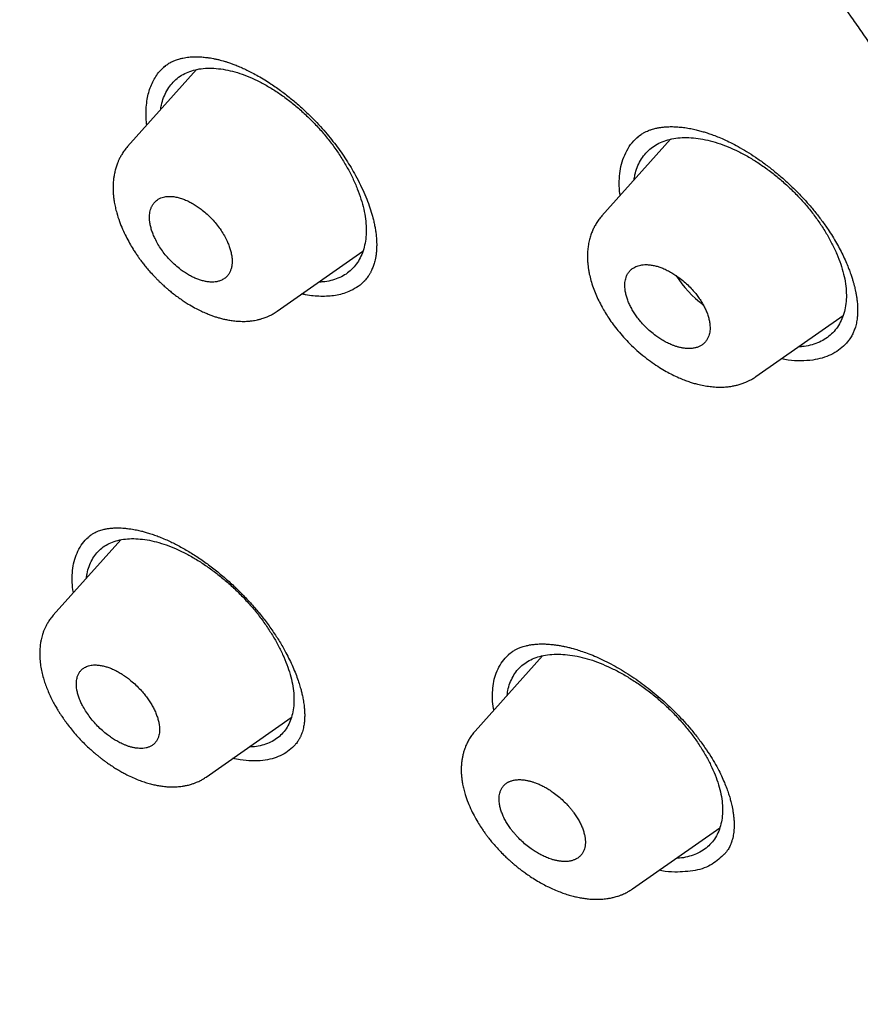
# Model space of a CAD drawing. Header units: millimetres. Extents: x 8 to 601, y 12 to 948.
# Tile 32 of 125: x 512 to 526, y 365 to 382. Entities that reach past the tile are written whole.
import ezdxf

# ---------------------------------------------------------------- set-up
doc = ezdxf.new("R2010")
doc.units = ezdxf.units.MM

msp = doc.modelspace()

# ---------------------------------------------------------------- linework, layer by layer
at = {"color": 7, "linetype": 'Continuous', "lineweight": 30}
for p, q in [((514.795, 380.872), (513.596, 379.534)), ((514.219, 380.907), (514.234, 380.922)), ((514.254, 380.938), (514.22, 380.906)), ((523.037, 379.661), (521.844, 378.329)), ((516.198, 376.671), (517.687, 377.713)), ((524.522, 375.535), (526.037, 376.595)), ((513.479, 372.699), (512.305, 371.389)), ((520.812, 370.683), (519.638, 369.373)), ((514.961, 368.574), (516.443, 369.611)), ((522.375, 366.63), (523.893, 367.693))]:
    msp.add_line(p, q, dxfattribs=at)
msp.add_arc((524.888, 378.442), 2.1, 213.1411, 232.382, dxfattribs=at)
for points, knots in [([(546.31, 319.917), (546.414, 320.603), (546.621, 321.969), (546.63, 324.249), (546.489, 326.623), (546.21, 329.082), (545.791, 331.861), (545.206, 334.973), (544.448, 338.418), (543.505, 342.325), (542.383, 346.691), (541.162, 351.491), (539.875, 356.343), (538.436, 361.307), (537.042, 365.565), (535.764, 369.067), (534.688, 371.764), (533.463, 374.538), (532.048, 377.395), (530.493, 380.167), (528.807, 382.82), (527.026, 385.31), (525.063, 387.733), (522.988, 390.04), (520.858, 392.223), (518.345, 394.629), (515.447, 397.208), (512.175, 399.906), (508.912, 402.43), (505.667, 404.796), (502.447, 406.995), (499.265, 409.024), (496.13, 410.904), (493.032, 412.693), (489.945, 414.469), (486.867, 416.174), (483.815, 417.75), (480.813, 419.147), (477.885, 420.345), (475.044, 421.346), (472.303, 422.114), (469.989, 422.546), (468.089, 422.689), (466.567, 422.614), (465.194, 422.297), (464.031, 421.679), (463.132, 420.734), (462.45, 419.448), (461.999, 417.891), (461.884, 416.638), (461.829, 416.041)], [0, 0, 0, 0, 0.019898, 0.0396, 0.059164, 0.078622, 0.098012, 0.12334, 0.148581, 0.17373, 0.20787, 0.241963, 0.276211, 0.310624, 0.345209, 0.362608, 0.380134, 0.39781, 0.415671, 0.433755, 0.448995, 0.464411, 0.479836, 0.49507, 0.51012, 0.525029, 0.547188, 0.569187, 0.591087, 0.612948, 0.634795, 0.656565, 0.678193, 0.699626, 0.721058, 0.742686, 0.764457, 0.7863, 0.808166, 0.830063, 0.852062, 0.874222, 0.88913, 0.904182, 0.919413, 0.934843, 0.95025, 0.965501, 0.983579, 1, 1, 1, 1]), ([(544.101, 319.878), (544.186, 320.426), (544.357, 321.522), (544.405, 323.329), (544.343, 325.217), (544.175, 327.181), (543.925, 329.2), (543.545, 331.658), (542.994, 334.581), (542.241, 337.983), (541.364, 341.596), (540.38, 345.404), (539.346, 349.383), (538.284, 353.383), (537.143, 357.436), (535.878, 361.565), (534.681, 365.084), (533.614, 367.955), (532.744, 370.143), (531.787, 372.367), (530.725, 374.631), (529.537, 376.933), (528.317, 379.071), (527.089, 381.024), (525.891, 382.779), (524.595, 384.513), (523.059, 386.396), (521.273, 388.395), (519.254, 390.481), (517.052, 392.606), (514.679, 394.755), (512.145, 396.911), (509.6, 398.956), (507.056, 400.902), (504.307, 402.905), (501.364, 404.924), (498.239, 406.927), (495.143, 408.789), (492.07, 410.567), (489.007, 412.327), (485.964, 414.006), (482.962, 415.547), (480.214, 416.816), (477.723, 417.839), (475.479, 418.657), (473.301, 419.335), (471.201, 419.853), (469.312, 420.167), (467.644, 420.277), (466.197, 420.191), (465.011, 419.908), (464.08, 419.45), (463.376, 418.869), (462.806, 418.135), (462.314, 417.174), (461.937, 415.959), (461.7, 414.479), (461.609, 412.881), (461.637, 411.193), (461.761, 409.436), (462.028, 407.026), (462.513, 403.918), (463.277, 400.079), (464.173, 396.167), (465.154, 392.214), (466.166, 388.247), (467.144, 384.488), (468.132, 380.902), (469.144, 377.483), (470.265, 374.006), (471.363, 370.901), (472.399, 368.189), (473.336, 365.891), (474.36, 363.556), (475.474, 361.184), (476.317, 359.572), (476.739, 358.765)], [0, 0, 0, 0, 0.011709, 0.0234, 0.035079, 0.046745, 0.058401, 0.070053, 0.08835, 0.106637, 0.124908, 0.145647, 0.166375, 0.187119, 0.207887, 0.228673, 0.249479, 0.259892, 0.270315, 0.28075, 0.291198, 0.301658, 0.31213, 0.319994, 0.327864, 0.335737, 0.343609, 0.354092, 0.364563, 0.37502, 0.38755, 0.400066, 0.41258, 0.425091, 0.437599, 0.45323, 0.468841, 0.484431, 0.499999, 0.515569, 0.531166, 0.546782, 0.562408, 0.574915, 0.587424, 0.599934, 0.612454, 0.624987, 0.635443, 0.645912, 0.656393, 0.664263, 0.672136, 0.680006, 0.687871, 0.698343, 0.708803, 0.71925, 0.729685, 0.740108, 0.750521, 0.771326, 0.792113, 0.81288, 0.833624, 0.854353, 0.875091, 0.892532, 0.909986, 0.927451, 0.944927, 0.955919, 0.966921, 0.977933, 0.988958, 1, 1, 1, 1]), ([(492.139, 410.008), (492.234, 409.953), (492.422, 409.845), (492.696, 409.687), (492.957, 409.536), (493.206, 409.392), (493.44, 409.256), (493.66, 409.128), (493.867, 409.008), (494.06, 408.895), (494.243, 408.789), (494.413, 408.689), (494.572, 408.596), (494.718, 408.51), (494.853, 408.431), (494.981, 408.356), (495.107, 408.282), (495.37, 408.127), (495.773, 407.888), (496.32, 407.562), (497.019, 407.141), (497.867, 406.625), (498.864, 406.006), (499.696, 405.478), (500.363, 405.047), (500.865, 404.719), (501.373, 404.384), (501.889, 404.04), (502.417, 403.683), (502.834, 403.399), (503.136, 403.191), (503.319, 403.064), (503.504, 402.936), (503.691, 402.806), (503.88, 402.674), (504.068, 402.543), (504.251, 402.413), (504.429, 402.288), (504.598, 402.168), (504.758, 402.054), (504.907, 401.947), (505.044, 401.849), (505.175, 401.755), (505.313, 401.655), (505.465, 401.545), (505.636, 401.422), (505.817, 401.29), (506.009, 401.149), (506.212, 401), (506.519, 400.775), (506.923, 400.476), (507.399, 400.119), (507.85, 399.778), (508.279, 399.451), (508.706, 399.123), (509.276, 398.682), (509.987, 398.123), (510.668, 397.579), (511.179, 397.167), (511.523, 396.887), (511.876, 396.597), (512.185, 396.342), (512.449, 396.123), (512.663, 395.944), (512.875, 395.766), (513.079, 395.594), (513.268, 395.433), (513.442, 395.285), (513.601, 395.15), (513.745, 395.026), (513.881, 394.91), (514.017, 394.792), (514.163, 394.665), (514.323, 394.526), (514.5, 394.372), (514.695, 394.201), (514.905, 394.016), (515.195, 393.759), (515.556, 393.437), (515.978, 393.055), (516.386, 392.682), (516.784, 392.314), (517.175, 391.949), (517.622, 391.527), (518.125, 391.045), (518.683, 390.501), (519.238, 389.951), (519.789, 389.394), (520.336, 388.83), (520.839, 388.301), (521.299, 387.807), (521.718, 387.349), (522.133, 386.888), (522.543, 386.421), (522.95, 385.951), (523.345, 385.483), (523.729, 385.02), (524.1, 384.561), (524.464, 384.1), (524.823, 383.637), (525.175, 383.171), (525.523, 382.701), (525.869, 382.224), (526.155, 381.819), (526.383, 381.49), (526.555, 381.24), (526.722, 380.994), (526.88, 380.759), (527.026, 380.539), (527.159, 380.336), (527.27, 380.165), (527.36, 380.026), (527.432, 379.914), (527.503, 379.804), (527.576, 379.689), (527.655, 379.564), (527.742, 379.426), (527.835, 379.276), (527.941, 379.105), (528.059, 378.912), (528.188, 378.698), (528.321, 378.477), (528.478, 378.212), (528.654, 377.912), (528.858, 377.558), (529.065, 377.193), (529.275, 376.818), (529.498, 376.411), (529.735, 375.972), (529.984, 375.5), (530.223, 375.036), (530.489, 374.511), (530.779, 373.924), (531.091, 373.274), (531.394, 372.627), (531.688, 371.981), (531.912, 371.476), (532.073, 371.109), (532.172, 370.879), (532.272, 370.647), (532.371, 370.414), (532.47, 370.179), (532.567, 369.947), (532.66, 369.72), (532.746, 369.51), (532.825, 369.317), (532.896, 369.14), (532.964, 368.972), (533.028, 368.812), (533.09, 368.656), (533.153, 368.496), (533.223, 368.317), (533.301, 368.117), (533.387, 367.894), (533.478, 367.658), (533.57, 367.414), (533.663, 367.167), (533.797, 366.81), (533.967, 366.346), (534.167, 365.795), (534.354, 365.267), (534.53, 364.766), (534.7, 364.273), (534.866, 363.786), (535.082, 363.145), (535.344, 362.351), (535.668, 361.347), (536, 360.288), (536.339, 359.176), (536.675, 358.044), (537.008, 356.891), (537.339, 355.718), (537.662, 354.55), (537.977, 353.387), (538.354, 351.97), (538.789, 350.301), (539.283, 348.381), (539.675, 346.852), (539.968, 345.712), (540.161, 344.96), (540.353, 344.21), (540.544, 343.459), (540.734, 342.705), (540.888, 342.093), (541.005, 341.619), (541.088, 341.285), (541.172, 340.943), (541.241, 340.659), (541.295, 340.435), (541.335, 340.273), (541.373, 340.113), (541.41, 339.959), (541.445, 339.815), (541.476, 339.684), (541.504, 339.566), (541.529, 339.46), (541.552, 339.363), (541.574, 339.27), (541.596, 339.175), (541.619, 339.077), (541.644, 338.973), (541.67, 338.863), (541.697, 338.747), (541.725, 338.626), (541.755, 338.496), (541.787, 338.358), (541.82, 338.212), (541.869, 337.998), (541.932, 337.723), (542.006, 337.393), (542.076, 337.075), (542.144, 336.77), (542.208, 336.473), (542.299, 336.051), (542.415, 335.5), (542.57, 334.741), (542.734, 333.907), (542.903, 333), (543.061, 332.101), (543.208, 331.21), (543.341, 330.327), (543.433, 329.654), (543.494, 329.183), (543.527, 328.912), (543.559, 328.642), (543.59, 328.372), (543.619, 328.101), (543.65, 327.794), (543.684, 327.448), (543.71, 327.145), (543.729, 326.915), (543.74, 326.766), (543.75, 326.624), (543.759, 326.498), (543.767, 326.387), (543.773, 326.289), (543.779, 326.197), (543.784, 326.113), (543.788, 326.032), (543.793, 325.945), (543.798, 325.848), (543.803, 325.738), (543.809, 325.618), (543.814, 325.489), (543.819, 325.351), (543.824, 325.205), (543.829, 325.055), (543.832, 324.905), (543.835, 324.757), (543.837, 324.611), (543.839, 324.409), (543.839, 324.153), (543.836, 323.845), (543.829, 323.538), (543.82, 323.288), (543.81, 323.092), (543.802, 322.953), (543.794, 322.813), (543.785, 322.692), (543.778, 322.595), (543.772, 322.523), (543.767, 322.459), (543.762, 322.404), (543.758, 322.358), (543.754, 322.321), (543.751, 322.29), (543.749, 322.259), (543.745, 322.225), (543.741, 322.184), (543.736, 322.139), (543.731, 322.085), (543.724, 322.023), (543.715, 321.95), (543.705, 321.866), (543.693, 321.773), (543.68, 321.669), (543.664, 321.556), (543.645, 321.433), (543.624, 321.3), (543.6, 321.158), (543.572, 321.008), (543.542, 320.851), (543.507, 320.686), (543.468, 320.513), (543.439, 320.396), (543.424, 320.336)], [0, 0, 0, 0, 0.002938, 0.005744, 0.008416, 0.010954, 0.01336, 0.015593, 0.017697, 0.019674, 0.021521, 0.023275, 0.024894, 0.026381, 0.027734, 0.029011, 0.030294, 0.031584, 0.037035, 0.042605, 0.048243, 0.05831, 0.068375, 0.07844, 0.083473, 0.088505, 0.093571, 0.098743, 0.104025, 0.109422, 0.111232, 0.113057, 0.114897, 0.116752, 0.118621, 0.120505, 0.122344, 0.12408, 0.125789, 0.127385, 0.128868, 0.130239, 0.131503, 0.132795, 0.134387, 0.136086, 0.137893, 0.139807, 0.141828, 0.143949, 0.14894, 0.153834, 0.158122, 0.162355, 0.166586, 0.170816, 0.179275, 0.187729, 0.191056, 0.194457, 0.197959, 0.201564, 0.203665, 0.205798, 0.20795, 0.209988, 0.211882, 0.213599, 0.215177, 0.216614, 0.217911, 0.219231, 0.22069, 0.222288, 0.224025, 0.225993, 0.228114, 0.230325, 0.234713, 0.23896, 0.243065, 0.247039, 0.250986, 0.254935, 0.260647, 0.26636, 0.272072, 0.277784, 0.283494, 0.289203, 0.293688, 0.298176, 0.302666, 0.307161, 0.311663, 0.316169, 0.320461, 0.324745, 0.329025, 0.333302, 0.337578, 0.341862, 0.346212, 0.350639, 0.352896, 0.355173, 0.357442, 0.359577, 0.361563, 0.363399, 0.365086, 0.366159, 0.367161, 0.368103, 0.369121, 0.370252, 0.371497, 0.372855, 0.374326, 0.37614, 0.378098, 0.380157, 0.382191, 0.385316, 0.388358, 0.391872, 0.395271, 0.398605, 0.403002, 0.407324, 0.411572, 0.415796, 0.421831, 0.427868, 0.433908, 0.439951, 0.446025, 0.448184, 0.450361, 0.452558, 0.454773, 0.457007, 0.459253, 0.461425, 0.463497, 0.465273, 0.466968, 0.468582, 0.470116, 0.471579, 0.473103, 0.474728, 0.47675, 0.47891, 0.481208, 0.483611, 0.486014, 0.488411, 0.494028, 0.499591, 0.504631, 0.509572, 0.51442, 0.519241, 0.524064, 0.533537, 0.54301, 0.554287, 0.565565, 0.576843, 0.588926, 0.60101, 0.613094, 0.625177, 0.63726, 0.657399, 0.677538, 0.697679, 0.70559, 0.713502, 0.721413, 0.729324, 0.737258, 0.74531, 0.748786, 0.752327, 0.755962, 0.759692, 0.761397, 0.763122, 0.764863, 0.766526, 0.768057, 0.769455, 0.770721, 0.771855, 0.772858, 0.773836, 0.774846, 0.775887, 0.776994, 0.77821, 0.779421, 0.780722, 0.782116, 0.7836, 0.785176, 0.786826, 0.790513, 0.794075, 0.797511, 0.800821, 0.804011, 0.807169, 0.814613, 0.822056, 0.832126, 0.842195, 0.852263, 0.862331, 0.872398, 0.882466, 0.885623, 0.88878, 0.891937, 0.895094, 0.898271, 0.901536, 0.905986, 0.910596, 0.912451, 0.914274, 0.915988, 0.91759, 0.918864, 0.920057, 0.921171, 0.922206, 0.923162, 0.924138, 0.92539, 0.926753, 0.928227, 0.929812, 0.931544, 0.933391, 0.935293, 0.937177, 0.939044, 0.940894, 0.942728, 0.94675, 0.950689, 0.954666, 0.958762, 0.960602, 0.962465, 0.964352, 0.966249, 0.967345, 0.968329, 0.969199, 0.969957, 0.970603, 0.971091, 0.971487, 0.971883, 0.97236, 0.972915, 0.97355, 0.974265, 0.975148, 0.976173, 0.977347, 0.97867, 0.980144, 0.981767, 0.983541, 0.985466, 0.987542, 0.989769, 0.992105, 0.994588, 0.997219, 1, 1, 1, 1]), ([(514.234, 380.922), (514.248, 380.934), (514.274, 380.955), (514.313, 380.98), (514.346, 380.999), (514.375, 381.014), (514.403, 381.026), (514.433, 381.038), (514.467, 381.05), (514.508, 381.062), (514.557, 381.073), (514.609, 381.083), (514.66, 381.089), (514.706, 381.093), (514.748, 381.094), (514.785, 381.095), (514.819, 381.094), (514.854, 381.093), (514.891, 381.091), (514.931, 381.087), (514.98, 381.082), (515.033, 381.074), (515.09, 381.064), (515.148, 381.052), (515.204, 381.038), (515.252, 381.025), (515.287, 381.015), (515.312, 381.007), (515.338, 380.999), (515.376, 380.986), (515.433, 380.966), (515.505, 380.938), (515.586, 380.904), (515.674, 380.863), (515.767, 380.816), (515.871, 380.759), (515.981, 380.694), (516.117, 380.607), (516.273, 380.497), (516.444, 380.364), (516.603, 380.228), (516.75, 380.09), (516.885, 379.954), (517.007, 379.82), (517.117, 379.69), (517.217, 379.562), (517.31, 379.434), (517.399, 379.303), (517.483, 379.169), (517.566, 379.022), (517.648, 378.865), (517.722, 378.702), (517.785, 378.545), (517.834, 378.397), (517.867, 378.277), (517.889, 378.182), (517.903, 378.106), (517.915, 378.028), (517.923, 377.952), (517.927, 377.88), (517.928, 377.814), (517.926, 377.75), (517.921, 377.685), (517.912, 377.623), (517.902, 377.569), (517.89, 377.524), (517.879, 377.484), (517.866, 377.447), (517.852, 377.412), (517.839, 377.383), (517.828, 377.36), (517.819, 377.342), (517.808, 377.323), (517.796, 377.302), (517.78, 377.277), (517.758, 377.248), (517.73, 377.213), (517.708, 377.19), (517.695, 377.178)], [0, 0, 0, 0, 0.013666, 0.02552, 0.035555, 0.043789, 0.051739, 0.060354, 0.069637, 0.07961, 0.092999, 0.105619, 0.116951, 0.127031, 0.136046, 0.14333, 0.15002, 0.156857, 0.163881, 0.17127, 0.180216, 0.190943, 0.200417, 0.21095, 0.221356, 0.22952, 0.235621, 0.23921, 0.241792, 0.248602, 0.257798, 0.269379, 0.283365, 0.296297, 0.310787, 0.326845, 0.344403, 0.362056, 0.390487, 0.417661, 0.443554, 0.468148, 0.491434, 0.51341, 0.534081, 0.553533, 0.572967, 0.592712, 0.612771, 0.633143, 0.657992, 0.682798, 0.706629, 0.729455, 0.751154, 0.763906, 0.776055, 0.78922, 0.804215, 0.816766, 0.829212, 0.841708, 0.855208, 0.86961, 0.881833, 0.892414, 0.901968, 0.911538, 0.92114, 0.930773, 0.936463, 0.94214, 0.947796, 0.953606, 0.961435, 0.971784, 0.984643, 1, 1, 1, 1]), ([(513.931, 379.907), (513.93, 379.913), (513.921, 379.971), (513.917, 380.076), (513.919, 380.222), (513.936, 380.354), (513.962, 380.474), (513.998, 380.581), (514.045, 380.683), (514.102, 380.777), (514.171, 380.864), (514.226, 380.913), (514.254, 380.938)], [0, 0, 0, 0, 0.013445, 0.127039, 0.243195, 0.362032, 0.463197, 0.56635, 0.671545, 0.778837, 0.888293, 1, 1, 1, 1]), ([(514.172, 380.176), (514.175, 380.202), (514.186, 380.277), (514.222, 380.387), (514.276, 380.507), (514.347, 380.611), (514.433, 380.702), (514.533, 380.775), (514.647, 380.832), (514.774, 380.872), (514.912, 380.894), (515.059, 380.898), (515.215, 380.886), (515.378, 380.856), (515.547, 380.808), (515.72, 380.744), (515.836, 380.687), (515.895, 380.659)], [0, 0, 0, 0, 0.037533, 0.106362, 0.175147, 0.243868, 0.312511, 0.381091, 0.449695, 0.518409, 0.587223, 0.656096, 0.724973, 0.793806, 0.862571, 0.931289, 1, 1, 1, 1]), ([(515.895, 380.659), (515.954, 380.627), (516.071, 380.564), (516.246, 380.45), (516.419, 380.323), (516.587, 380.184), (516.75, 380.034), (516.905, 379.874), (517.052, 379.705), (517.187, 379.53), (517.309, 379.35), (517.418, 379.167), (517.513, 378.984), (517.593, 378.801), (517.657, 378.621), (517.705, 378.445), (517.736, 378.276), (517.748, 378.114), (517.743, 377.961), (517.721, 377.819), (517.683, 377.687), (517.628, 377.569), (517.557, 377.464), (517.472, 377.373), (517.372, 377.299), (517.257, 377.242), (517.13, 377.202), (517.018, 377.181), (516.946, 377.179), (516.923, 377.179)], [0, 0, 0, 0, 0.0377718, 0.0755729, 0.1134016, 0.1512505, 0.1891164, 0.2270109, 0.2649714, 0.3029352, 0.3408233, 0.3786736, 0.4164975, 0.4542895, 0.4920385, 0.5297381, 0.5673974, 0.6050619, 0.6427825, 0.6805676, 0.7184008, 0.7562524, 0.7940895, 0.8318871, 0.8696386, 0.9073568, 0.9450679, 0.9827965, 1, 1, 1, 1]), ([(522.456, 379.69), (522.475, 379.706), (522.51, 379.735), (522.563, 379.769), (522.611, 379.795), (522.642, 379.807), (522.656, 379.813)], [0, 0, 0, 0, 0.310111, 0.580118, 0.810078, 1, 1, 1, 1]), ([(522.656, 379.813), (522.672, 379.819), (522.701, 379.83), (522.744, 379.843), (522.779, 379.852), (522.81, 379.858), (522.848, 379.865), (522.899, 379.872), (522.97, 379.879), (523.051, 379.881), (523.141, 379.878), (523.238, 379.87), (523.336, 379.856), (523.432, 379.837), (523.52, 379.816), (523.599, 379.794), (523.677, 379.77), (523.76, 379.741), (523.856, 379.705), (523.964, 379.659), (524.084, 379.602), (524.218, 379.532), (524.363, 379.447), (524.517, 379.348), (524.676, 379.235), (524.834, 379.113), (524.988, 378.984), (525.136, 378.848), (525.28, 378.705), (525.416, 378.558), (525.545, 378.407), (525.665, 378.251), (525.767, 378.107), (525.852, 377.975), (525.923, 377.856), (525.987, 377.739), (526.045, 377.622), (526.095, 377.511), (526.137, 377.41), (526.168, 377.323), (526.189, 377.26), (526.203, 377.216), (526.211, 377.188), (526.218, 377.164), (526.224, 377.144), (526.229, 377.124), (526.235, 377.1), (526.244, 377.063), (526.255, 377.012), (526.266, 376.953), (526.277, 376.884), (526.285, 376.812), (526.29, 376.737), (526.29, 376.668), (526.287, 376.599), (526.281, 376.54), (526.272, 376.487), (526.263, 376.441), (526.251, 376.398), (526.239, 376.36), (526.226, 376.327), (526.212, 376.295), (526.196, 376.262), (526.178, 376.228), (526.16, 376.199), (526.142, 376.173), (526.126, 376.153), (526.107, 376.13), (526.094, 376.115), (526.086, 376.106)], [0, 0, 0, 0, 0.0137017, 0.0252844, 0.0347386, 0.0422358, 0.0493751, 0.0634547, 0.0778057, 0.0958964, 0.1147874, 0.1330575, 0.1527152, 0.1702758, 0.1857166, 0.1993785, 0.2117896, 0.2257089, 0.2415404, 0.2592852, 0.278948, 0.300543, 0.324091, 0.3496033, 0.3761011, 0.4025651, 0.4289823, 0.4553414, 0.4816346, 0.5078606, 0.534027, 0.5601525, 0.5862542, 0.6057476, 0.6251547, 0.6444811, 0.6634298, 0.6826129, 0.6994652, 0.7139978, 0.72622, 0.7317029, 0.7365552, 0.7407778, 0.7443716, 0.7473376, 0.7509542, 0.7576004, 0.7671266, 0.7790537, 0.7905713, 0.8069045, 0.82113, 0.8364387, 0.8507884, 0.8669228, 0.8782166, 0.8900628, 0.9022554, 0.9130655, 0.9221159, 0.9317713, 0.9423264, 0.9536439, 0.9643067, 0.9705606, 0.978459, 0.9882715, 1, 1, 1, 1]), ([(522.162, 378.685), (522.16, 378.695), (522.147, 378.767), (522.143, 378.895), (522.151, 379.068), (522.182, 379.234), (522.237, 379.392), (522.317, 379.537), (522.412, 379.658), (522.491, 379.718), (522.526, 379.744)], [0, 0, 0, 0, 0.0217644, 0.1509619, 0.2854855, 0.425412, 0.5707908, 0.7216052, 0.8777935, 1, 1, 1, 1]), ([(522.404, 378.955), (522.408, 378.984), (522.419, 379.061), (522.456, 379.174), (522.512, 379.293), (522.585, 379.398), (522.673, 379.489), (522.775, 379.563), (522.892, 379.621), (523.022, 379.662), (523.163, 379.686), (523.314, 379.693), (523.474, 379.683), (523.641, 379.656), (523.814, 379.612), (523.991, 379.551), (524.171, 379.473), (524.352, 379.38), (524.532, 379.271), (524.71, 379.15), (524.884, 379.015), (525.052, 378.87), (525.213, 378.715), (525.365, 378.551), (525.505, 378.38), (525.633, 378.204), (525.747, 378.026), (525.846, 377.846), (525.93, 377.667), (525.998, 377.49), (526.049, 377.317), (526.082, 377.149), (526.096, 376.989), (526.092, 376.838), (526.071, 376.697), (526.032, 376.567), (525.976, 376.449), (525.904, 376.344), (525.816, 376.253), (525.713, 376.179), (525.596, 376.12), (525.465, 376.079), (525.353, 376.056), (525.282, 376.054), (525.261, 376.053)], [0, 0, 0, 0, 0.014776, 0.039181, 0.063574, 0.087946, 0.112288, 0.1366, 0.160917, 0.185277, 0.209674, 0.234094, 0.258518, 0.282927, 0.307313, 0.331681, 0.356048, 0.380427, 0.404826, 0.42924, 0.453664, 0.478096, 0.502544, 0.527036, 0.551528, 0.575977, 0.600403, 0.624811, 0.649197, 0.673551, 0.697871, 0.722164, 0.746459, 0.770789, 0.795161, 0.819567, 0.843989, 0.868406, 0.8928, 0.917167, 0.94151, 0.965842, 0.990184, 1, 1, 1, 1]), ([(513.597, 379.534), (513.577, 379.511), (513.539, 379.466), (513.497, 379.401), (513.466, 379.345), (513.441, 379.294), (513.417, 379.238), (513.395, 379.175), (513.376, 379.102), (513.361, 379.03), (513.351, 378.958), (513.345, 378.884), (513.343, 378.805), (513.346, 378.727), (513.353, 378.649), (513.365, 378.566), (513.383, 378.476), (513.411, 378.364), (513.452, 378.237), (513.508, 378.099), (513.567, 377.972), (513.629, 377.858), (513.684, 377.764), (513.732, 377.689), (513.772, 377.632), (513.81, 377.577), (513.852, 377.522), (513.9, 377.46), (513.959, 377.389), (514.017, 377.324), (514.07, 377.268), (514.109, 377.227), (514.145, 377.192), (514.174, 377.165), (514.198, 377.142), (514.222, 377.12), (514.254, 377.091), (514.3, 377.051), (514.36, 377.002), (514.431, 376.947), (514.506, 376.892), (514.58, 376.842), (514.665, 376.788), (514.757, 376.735), (514.855, 376.685), (514.938, 376.646), (515.01, 376.616), (515.074, 376.592), (515.134, 376.572), (515.197, 376.554), (515.264, 376.536), (515.338, 376.521), (515.403, 376.51), (515.46, 376.503), (515.508, 376.499), (515.56, 376.496), (515.613, 376.495), (515.662, 376.497), (515.702, 376.5), (515.735, 376.503), (515.768, 376.507), (515.809, 376.513), (515.857, 376.523), (515.907, 376.535), (515.951, 376.549), (515.99, 376.562), (516.028, 376.577), (516.075, 376.598), (516.134, 376.629), (516.175, 376.656), (516.198, 376.671)], [0, 0, 0, 0, 0.020458, 0.038268, 0.053671, 0.06709, 0.078541, 0.095787, 0.112681, 0.130357, 0.145243, 0.16225, 0.180089, 0.19696, 0.212947, 0.230333, 0.250152, 0.270546, 0.3014, 0.330128, 0.356778, 0.381105, 0.402839, 0.41679, 0.42944, 0.440822, 0.452853, 0.466723, 0.482968, 0.502375, 0.513265, 0.523928, 0.532832, 0.539965, 0.54533, 0.550391, 0.557586, 0.568729, 0.582841, 0.599886, 0.61735, 0.633813, 0.649273, 0.673429, 0.694609, 0.712799, 0.727978, 0.74132, 0.754251, 0.766754, 0.782415, 0.797663, 0.815299, 0.824711, 0.835106, 0.846526, 0.85898, 0.870704, 0.879521, 0.886104, 0.892875, 0.902127, 0.913877, 0.92632, 0.937117, 0.94625, 0.954456, 0.96583, 0.981007, 1, 1, 1, 1]), ([(514.785, 377.241), (514.795, 377.237), (514.817, 377.228), (514.849, 377.217), (514.882, 377.206), (514.916, 377.197), (514.949, 377.19), (514.983, 377.184), (515.017, 377.18), (515.055, 377.178), (515.098, 377.179), (515.15, 377.185), (515.207, 377.2), (515.255, 377.223), (515.291, 377.248), (515.316, 377.27), (515.337, 377.293), (515.354, 377.316), (515.368, 377.339), (515.379, 377.361), (515.392, 377.393), (515.405, 377.437), (515.413, 377.496), (515.415, 377.556), (515.41, 377.621), (515.397, 377.689), (515.378, 377.762), (515.351, 377.836), (515.315, 377.918), (515.267, 378.007), (515.207, 378.101), (515.139, 378.191), (515.063, 378.277), (514.981, 378.358), (514.901, 378.426), (514.824, 378.484), (514.764, 378.522), (514.716, 378.551), (514.679, 378.57), (514.642, 378.588), (514.606, 378.605), (514.569, 378.619), (514.532, 378.632), (514.494, 378.644), (514.456, 378.653), (514.417, 378.661), (514.379, 378.666), (514.341, 378.668), (514.303, 378.668), (514.262, 378.664), (514.219, 378.656), (514.174, 378.641), (514.133, 378.621), (514.1, 378.598), (514.074, 378.575), (514.054, 378.552), (514.037, 378.528), (514.023, 378.506), (514.013, 378.485), (514.001, 378.457), (513.99, 378.42), (513.981, 378.373), (513.977, 378.325), (513.978, 378.277), (513.983, 378.221), (513.994, 378.157), (514.013, 378.083), (514.04, 378.009), (514.076, 377.927), (514.123, 377.838), (514.184, 377.744), (514.251, 377.654), (514.326, 377.569), (514.408, 377.488), (514.489, 377.419), (514.566, 377.362), (514.638, 377.316), (514.711, 377.274), (514.76, 377.252), (514.785, 377.241)], [0, 0, 0, 0, 0.007093, 0.014397, 0.021914, 0.029644, 0.037585, 0.04574, 0.054107, 0.062688, 0.073949, 0.088118, 0.105195, 0.125178, 0.136352, 0.146778, 0.156457, 0.165387, 0.173569, 0.181003, 0.18769, 0.204395, 0.220377, 0.235635, 0.250172, 0.266557, 0.282717, 0.298655, 0.314375, 0.334994, 0.355241, 0.375124, 0.394974, 0.415203, 0.435819, 0.451546, 0.467499, 0.475565, 0.483688, 0.49187, 0.50011, 0.508272, 0.516688, 0.52536, 0.534287, 0.543469, 0.552907, 0.562601, 0.572046, 0.583015, 0.595508, 0.609526, 0.625068, 0.636798, 0.647593, 0.657453, 0.666378, 0.674367, 0.681421, 0.68754, 0.701133, 0.714179, 0.726679, 0.738633, 0.750043, 0.76654, 0.782782, 0.798773, 0.814515, 0.835119, 0.855297, 0.87506, 0.894818, 0.914988, 0.93558, 0.951312, 0.96729, 0.983518, 1, 1, 1, 1]), ([(521.844, 378.33), (521.825, 378.308), (521.788, 378.264), (521.744, 378.197), (521.709, 378.135), (521.678, 378.069), (521.65, 377.996), (521.626, 377.915), (521.608, 377.829), (521.596, 377.741), (521.592, 377.658), (521.592, 377.582), (521.596, 377.515), (521.602, 377.452), (521.611, 377.388), (521.627, 377.305), (521.652, 377.203), (521.689, 377.087), (521.735, 376.97), (521.787, 376.855), (521.843, 376.748), (521.902, 376.646), (521.965, 376.546), (522.039, 376.441), (522.124, 376.331), (522.221, 376.218), (522.331, 376.102), (522.454, 375.987), (522.584, 375.878), (522.716, 375.779), (522.841, 375.696), (522.957, 375.627), (523.068, 375.567), (523.174, 375.518), (523.271, 375.478), (523.355, 375.448), (523.432, 375.423), (523.517, 375.4), (523.615, 375.379), (523.703, 375.365), (523.776, 375.358), (523.836, 375.354), (523.901, 375.352), (523.962, 375.354), (524.014, 375.358), (524.06, 375.363), (524.111, 375.37), (524.168, 375.381), (524.22, 375.394), (524.264, 375.408), (524.297, 375.419), (524.328, 375.431), (524.364, 375.446), (524.408, 375.467), (524.464, 375.496), (524.501, 375.522), (524.522, 375.535)], [0, 0, 0, 0, 0.018706, 0.037327, 0.055329, 0.070914, 0.088691, 0.107709, 0.128836, 0.148351, 0.166887, 0.183821, 0.198076, 0.210402, 0.224132, 0.239583, 0.263983, 0.289038, 0.313681, 0.337931, 0.36181, 0.382122, 0.403975, 0.427396, 0.452405, 0.479036, 0.507338, 0.537226, 0.568505, 0.598378, 0.62584, 0.650902, 0.673572, 0.697621, 0.718234, 0.735407, 0.751134, 0.76708, 0.789714, 0.813258, 0.823699, 0.836641, 0.851984, 0.866245, 0.877036, 0.88645, 0.897629, 0.910964, 0.925278, 0.934311, 0.942263, 0.949143, 0.957323, 0.968514, 0.982734, 1, 1, 1, 1]), ([(523.081, 376.079), (523.098, 376.073), (523.132, 376.06), (523.185, 376.045), (523.24, 376.033), (523.298, 376.025), (523.357, 376.022), (523.416, 376.025), (523.472, 376.035), (523.524, 376.052), (523.573, 376.077), (523.617, 376.109), (523.654, 376.149), (523.683, 376.194), (523.702, 376.24), (523.715, 376.286), (523.722, 376.329), (523.724, 376.374), (523.723, 376.42), (523.718, 376.473), (523.706, 376.535), (523.685, 376.606), (523.658, 376.677), (523.624, 376.75), (523.584, 376.821), (523.538, 376.892), (523.488, 376.961), (523.428, 377.034), (523.357, 377.11), (523.274, 377.187), (523.191, 377.253), (523.112, 377.308), (523.05, 377.346), (522.999, 377.373), (522.961, 377.392), (522.922, 377.41), (522.875, 377.429), (522.818, 377.449), (522.751, 377.467), (522.681, 377.479), (522.618, 377.483), (522.563, 377.481), (522.517, 377.474), (522.474, 377.464), (522.433, 377.449), (522.391, 377.427), (522.349, 377.396), (522.312, 377.355), (522.283, 377.309), (522.263, 377.263), (522.251, 377.217), (522.244, 377.173), (522.242, 377.129), (522.243, 377.084), (522.248, 377.031), (522.26, 376.969), (522.28, 376.898), (522.307, 376.825), (522.341, 376.753), (522.381, 376.681), (522.426, 376.61), (522.476, 376.541), (522.535, 376.469), (522.606, 376.394), (522.689, 376.317), (522.772, 376.251), (522.851, 376.196), (522.926, 376.151), (523.004, 376.11), (523.055, 376.089), (523.081, 376.079)], [0, 0, 0, 0, 0.010819, 0.022495, 0.03503, 0.048424, 0.062676, 0.078297, 0.09392, 0.109547, 0.125176, 0.142532, 0.159391, 0.175752, 0.191619, 0.203959, 0.215983, 0.227694, 0.239091, 0.250177, 0.266153, 0.282018, 0.297777, 0.313434, 0.328995, 0.344464, 0.359846, 0.375148, 0.394417, 0.414296, 0.434795, 0.450585, 0.466732, 0.474943, 0.483245, 0.491637, 0.50012, 0.513981, 0.529013, 0.545217, 0.562593, 0.575082, 0.587573, 0.600068, 0.612566, 0.625067, 0.64279, 0.65991, 0.676428, 0.692344, 0.704648, 0.716568, 0.728106, 0.739262, 0.750039, 0.76617, 0.782147, 0.797976, 0.813661, 0.829208, 0.844622, 0.859908, 0.875072, 0.894217, 0.914019, 0.934487, 0.950286, 0.966469, 0.983039, 1, 1, 1, 1]), ([(517.767, 377.26), (517.743, 377.231), (517.688, 377.164), (517.58, 377.079), (517.488, 377.035), (517.442, 377.013)], [0, 0, 0, 0, 0.272748, 0.636942, 1, 1, 1, 1]), ([(517.442, 377.013), (517.405, 376.999), (517.331, 376.971), (517.211, 376.945), (517.086, 376.931), (516.958, 376.928), (516.826, 376.937), (516.716, 376.952), (516.649, 376.967), (516.627, 376.972)], [0, 0, 0, 0, 0.162671, 0.322284, 0.478887, 0.632508, 0.783169, 0.9309, 1, 1, 1, 1]), ([(526.152, 376.188), (526.127, 376.155), (526.07, 376.083), (525.96, 375.992), (525.827, 375.913), (525.678, 375.854), (525.565, 375.833), (525.509, 375.822)], [0, 0, 0, 0, 0.169914, 0.377615, 0.585238, 0.792684, 1, 1, 1, 1]), ([(525.509, 375.822), (525.44, 375.815), (525.306, 375.803), (525.12, 375.813), (525.003, 375.835), (524.962, 375.843)], [0, 0, 0, 0, 0.400225, 0.790004, 1, 1, 1, 1]), ([(512.656, 371.781), (512.653, 371.798), (512.637, 371.874), (512.632, 372.004), (512.637, 372.169), (512.665, 372.326), (512.714, 372.473), (512.788, 372.608), (512.874, 372.718), (512.946, 372.771), (512.977, 372.794)], [0, 0, 0, 0, 0.036747, 0.166364, 0.300596, 0.439526, 0.583185, 0.731539, 0.884525, 1, 1, 1, 1]), ([(512.914, 372.747), (512.93, 372.76), (512.96, 372.785), (513.007, 372.814), (513.049, 372.836), (513.077, 372.847), (513.089, 372.852)], [0, 0, 0, 0, 0.307273, 0.576332, 0.807243, 1, 1, 1, 1]), ([(513.089, 372.852), (513.104, 372.857), (513.131, 372.867), (513.17, 372.878), (513.203, 372.885), (513.232, 372.891), (513.271, 372.897), (513.324, 372.903), (513.39, 372.906), (513.452, 372.906), (513.514, 372.903), (513.581, 372.897), (513.646, 372.889), (513.704, 372.879), (513.751, 372.87), (513.795, 372.861), (513.844, 372.849), (513.905, 372.833), (513.981, 372.81), (514.064, 372.782), (514.156, 372.748), (514.25, 372.709), (514.344, 372.667), (514.465, 372.607), (514.617, 372.523), (514.801, 372.408), (514.984, 372.281), (515.164, 372.142), (515.339, 371.993), (515.51, 371.835), (515.673, 371.669), (515.828, 371.496), (515.973, 371.318), (516.106, 371.136), (516.227, 370.952), (516.323, 370.788), (516.398, 370.644), (516.457, 370.521), (516.509, 370.4), (516.552, 370.285), (516.586, 370.181), (516.611, 370.096), (516.63, 370.018), (516.647, 369.938), (516.662, 369.849), (516.672, 369.762), (516.676, 369.685), (516.676, 369.618), (516.673, 369.563), (516.668, 369.515), (516.662, 369.472), (516.653, 369.429), (516.642, 369.384), (516.628, 369.34), (516.614, 369.304), (516.602, 369.278), (516.593, 369.26), (516.585, 369.244), (516.575, 369.225), (516.561, 369.202), (516.542, 369.175), (516.518, 369.143), (516.498, 369.122), (516.488, 369.111)], [0, 0, 0, 0, 0.013698, 0.025267, 0.034694, 0.042199, 0.049607, 0.065044, 0.080918, 0.093917, 0.106515, 0.120246, 0.135033, 0.145381, 0.154347, 0.161924, 0.17018, 0.181271, 0.195204, 0.210604, 0.225038, 0.242399, 0.258012, 0.271891, 0.301959, 0.332057, 0.362204, 0.392407, 0.422663, 0.452902, 0.48309, 0.513218, 0.543294, 0.573346, 0.603341, 0.633461, 0.653646, 0.673912, 0.694257, 0.714379, 0.732361, 0.747877, 0.759648, 0.774387, 0.792935, 0.810886, 0.826765, 0.84115, 0.855332, 0.865444, 0.87625, 0.887834, 0.900209, 0.913614, 0.927433, 0.934367, 0.940258, 0.945287, 0.951808, 0.960543, 0.97149, 0.984643, 1, 1, 1, 1]), ([(512.882, 372.033), (512.885, 372.059), (512.893, 372.132), (512.925, 372.239), (512.976, 372.354), (513.043, 372.454), (513.125, 372.54), (513.222, 372.61), (513.333, 372.663), (513.458, 372.699), (513.594, 372.718), (513.74, 372.721), (513.895, 372.706), (514.058, 372.675), (514.226, 372.626), (514.399, 372.562), (514.517, 372.506), (514.575, 372.477)], [0, 0, 0, 0, 0.038233, 0.107018, 0.175753, 0.244421, 0.313009, 0.381533, 0.450085, 0.518744, 0.587507, 0.656334, 0.725171, 0.793966, 0.862689, 0.931353, 1, 1, 1, 1]), ([(514.575, 372.477), (514.634, 372.446), (514.752, 372.384), (514.929, 372.272), (515.104, 372.148), (515.275, 372.012), (515.441, 371.865), (515.599, 371.709), (515.75, 371.544), (515.889, 371.373), (516.016, 371.197), (516.13, 371.019), (516.23, 370.84), (516.315, 370.662), (516.384, 370.487), (516.437, 370.316), (516.473, 370.151), (516.491, 369.994), (516.49, 369.845), (516.473, 369.707), (516.438, 369.58), (516.387, 369.465), (516.32, 369.364), (516.238, 369.278), (516.14, 369.207), (516.029, 369.153), (515.903, 369.117), (515.796, 369.098), (515.728, 369.098), (515.709, 369.097)], [0, 0, 0, 0, 0.037853, 0.075736, 0.113648, 0.151585, 0.189549, 0.227556, 0.265648, 0.303739, 0.341745, 0.379702, 0.417621, 0.455501, 0.493333, 0.531117, 0.568871, 0.606636, 0.644455, 0.682336, 0.720263, 0.758206, 0.796134, 0.834023, 0.871867, 0.909676, 0.947475, 0.985293, 1, 1, 1, 1]), ([(512.305, 371.389), (512.286, 371.366), (512.251, 371.324), (512.21, 371.262), (512.18, 371.208), (512.156, 371.158), (512.135, 371.108), (512.118, 371.058), (512.104, 371.008), (512.092, 370.956), (512.08, 370.891), (512.071, 370.811), (512.067, 370.718), (512.071, 370.619), (512.083, 370.512), (512.103, 370.403), (512.13, 370.301), (512.161, 370.203), (512.197, 370.108), (512.239, 370.01), (512.285, 369.915), (512.331, 369.829), (512.371, 369.759), (512.401, 369.71), (512.422, 369.677), (512.437, 369.654), (512.454, 369.628), (512.478, 369.593), (512.509, 369.55), (512.554, 369.488), (512.614, 369.411), (512.69, 369.32), (512.768, 369.234), (512.846, 369.154), (512.918, 369.085), (512.986, 369.025), (513.042, 368.977), (513.082, 368.944), (513.11, 368.921), (513.132, 368.904), (513.158, 368.884), (513.192, 368.858), (513.239, 368.825), (513.299, 368.783), (513.368, 368.738), (513.441, 368.693), (513.513, 368.653), (513.595, 368.609), (513.688, 368.565), (513.789, 368.523), (513.882, 368.489), (513.97, 368.463), (514.053, 368.442), (514.134, 368.426), (514.218, 368.413), (514.308, 368.405), (514.389, 368.404), (514.454, 368.406), (514.502, 368.41), (514.552, 368.416), (514.608, 368.426), (514.661, 368.438), (514.705, 368.45), (514.735, 368.46), (514.76, 368.469), (514.785, 368.479), (514.816, 368.492), (514.858, 368.511), (514.908, 368.539), (514.943, 368.562), (514.962, 368.575)], [0, 0, 0, 0, 0.019583, 0.0366753, 0.0515891, 0.0649565, 0.0768018, 0.0898733, 0.1014454, 0.1126913, 0.1268483, 0.147438, 0.1676527, 0.1897014, 0.2139852, 0.2376663, 0.2604112, 0.2803903, 0.3008977, 0.3219405, 0.3433564, 0.3621636, 0.3772875, 0.3887539, 0.3942791, 0.3984654, 0.4040052, 0.4117174, 0.421601, 0.4333875, 0.4532612, 0.4745253, 0.4972085, 0.5154834, 0.5343498, 0.5508948, 0.5640971, 0.5739665, 0.5793864, 0.583442, 0.5891991, 0.5970276, 0.6069332, 0.6207199, 0.636928, 0.6530885, 0.6686261, 0.6835404, 0.7070088, 0.7287436, 0.7489949, 0.7681041, 0.7860263, 0.8035076, 0.8211427, 0.8410001, 0.8633326, 0.8754267, 0.8859127, 0.8963304, 0.9094468, 0.9250277, 0.9338511, 0.9412216, 0.9471323, 0.9522952, 0.9599218, 0.970408, 0.9837641, 1, 1, 1, 1]), ([(520.216, 370.701), (520.227, 370.711), (520.248, 370.729), (520.281, 370.752), (520.309, 370.77), (520.334, 370.784), (520.358, 370.797), (520.383, 370.809), (520.41, 370.82), (520.441, 370.832), (520.479, 370.845), (520.528, 370.859), (520.59, 370.872), (520.639, 370.879), (520.665, 370.882)], [0, 0, 0, 0, 0.108135, 0.200199, 0.276115, 0.335799, 0.389298, 0.44641, 0.507162, 0.571596, 0.648437, 0.745275, 0.862353, 1, 1, 1, 1]), ([(520.665, 370.882), (520.686, 370.884), (520.724, 370.887), (520.777, 370.889), (520.821, 370.889), (520.859, 370.888), (520.896, 370.887), (520.935, 370.884), (520.988, 370.879), (521.048, 370.871), (521.109, 370.862), (521.154, 370.853), (521.191, 370.846), (521.228, 370.837), (521.272, 370.827), (521.332, 370.812), (521.41, 370.789), (521.508, 370.757), (521.623, 370.716), (521.752, 370.663), (521.891, 370.598), (522.037, 370.524), (522.183, 370.44), (522.329, 370.35), (522.473, 370.251), (522.616, 370.146), (522.755, 370.035), (522.891, 369.919), (523.023, 369.797), (523.151, 369.671), (523.273, 369.542), (523.397, 369.4), (523.519, 369.248), (523.635, 369.089), (523.736, 368.937), (523.82, 368.794), (523.891, 368.662), (523.948, 368.541), (523.994, 368.431), (524.031, 368.333), (524.059, 368.246), (524.079, 368.179), (524.092, 368.125), (524.104, 368.077), (524.115, 368.022), (524.126, 367.958), (524.135, 367.888), (524.141, 367.815), (524.143, 367.744), (524.141, 367.678), (524.136, 367.618), (524.128, 367.565), (524.118, 367.516), (524.108, 367.48), (524.1, 367.456), (524.096, 367.443), (524.093, 367.433), (524.088, 367.422), (524.082, 367.405), (524.072, 367.382), (524.057, 367.351), (524.036, 367.316), (524.01, 367.275), (523.987, 367.249), (523.975, 367.235)], [0, 0, 0, 0, 0.015086, 0.027568, 0.037443, 0.045118, 0.052942, 0.061294, 0.070175, 0.085633, 0.097859, 0.106134, 0.111963, 0.118931, 0.127191, 0.136744, 0.151994, 0.169696, 0.189855, 0.212479, 0.237383, 0.262507, 0.287662, 0.312864, 0.33807, 0.363265, 0.388455, 0.413638, 0.43881, 0.463966, 0.489101, 0.514211, 0.544307, 0.573562, 0.601064, 0.626823, 0.650754, 0.672862, 0.693169, 0.711689, 0.728375, 0.743076, 0.751282, 0.760596, 0.772155, 0.785812, 0.801132, 0.818015, 0.834951, 0.851269, 0.866795, 0.881475, 0.895646, 0.909229, 0.914753, 0.919143, 0.921517, 0.925056, 0.930397, 0.939177, 0.950534, 0.964459, 0.980948, 1, 1, 1, 1]), ([(519.966, 369.739), (519.964, 369.747), (519.934, 369.871), (519.937, 370.039), (519.961, 370.241), (520.004, 370.388), (520.07, 370.524), (520.157, 370.647), (520.234, 370.713), (520.272, 370.745)], [0, 0, 0, 0, 0.019129, 0.274177, 0.409722, 0.550667, 0.69734, 0.84977, 1, 1, 1, 1]), ([(520.197, 369.997), (520.2, 370.025), (520.209, 370.099), (520.242, 370.208), (520.295, 370.325), (520.364, 370.427), (520.45, 370.515), (520.55, 370.588), (520.665, 370.644), (520.794, 370.683), (520.935, 370.706), (521.086, 370.713), (521.246, 370.703), (521.414, 370.677), (521.588, 370.634), (521.766, 370.576), (521.888, 370.523), (521.948, 370.497)], [0, 0, 0, 0, 0.040201, 0.108843, 0.177451, 0.245996, 0.314453, 0.382822, 0.451204, 0.519702, 0.588311, 0.656993, 0.725693, 0.794357, 0.862951, 0.931483, 1, 1, 1, 1]), ([(513.541, 369.137), (513.557, 369.13), (513.591, 369.117), (513.642, 369.1), (513.696, 369.087), (513.751, 369.077), (513.808, 369.072), (513.865, 369.073), (513.919, 369.081), (513.969, 369.096), (514.015, 369.119), (514.057, 369.15), (514.091, 369.188), (514.118, 369.232), (514.136, 369.276), (514.146, 369.321), (514.152, 369.363), (514.153, 369.407), (514.151, 369.452), (514.144, 369.504), (514.131, 369.565), (514.109, 369.634), (514.081, 369.706), (514.047, 369.777), (514.006, 369.848), (513.961, 369.919), (513.911, 369.988), (513.851, 370.061), (513.781, 370.136), (513.699, 370.214), (513.618, 370.281), (513.54, 370.338), (513.479, 370.377), (513.43, 370.405), (513.392, 370.425), (513.354, 370.443), (513.308, 370.464), (513.253, 370.485), (513.188, 370.504), (513.12, 370.518), (513.059, 370.524), (513.005, 370.524), (512.961, 370.519), (512.919, 370.51), (512.881, 370.497), (512.841, 370.476), (512.802, 370.447), (512.767, 370.409), (512.74, 370.365), (512.723, 370.32), (512.712, 370.276), (512.707, 370.233), (512.705, 370.19), (512.708, 370.145), (512.714, 370.093), (512.727, 370.032), (512.749, 369.962), (512.777, 369.891), (512.816, 369.811), (512.866, 369.724), (512.929, 369.631), (513, 369.543), (513.076, 369.46), (513.158, 369.382), (513.239, 369.315), (513.317, 369.258), (513.39, 369.212), (513.465, 369.17), (513.516, 369.148), (513.541, 369.137)], [0, 0, 0, 0, 0.010899, 0.022617, 0.035154, 0.04851, 0.062684, 0.078307, 0.093931, 0.109557, 0.125186, 0.142593, 0.159488, 0.175873, 0.191747, 0.204081, 0.21609, 0.227774, 0.239135, 0.250172, 0.266148, 0.282016, 0.297779, 0.313442, 0.329006, 0.344475, 0.359853, 0.375143, 0.394384, 0.414251, 0.434751, 0.450549, 0.466708, 0.474927, 0.483236, 0.491637, 0.500129, 0.513917, 0.528926, 0.545157, 0.562609, 0.575101, 0.587594, 0.600089, 0.612585, 0.625084, 0.642668, 0.659689, 0.676149, 0.692047, 0.704364, 0.716323, 0.727924, 0.739168, 0.750056, 0.766145, 0.782096, 0.797912, 0.813597, 0.834304, 0.854791, 0.875065, 0.894305, 0.914168, 0.934661, 0.950453, 0.966606, 0.983121, 1, 1, 1, 1]), ([(521.948, 370.497), (522.009, 370.468), (522.131, 370.41), (522.315, 370.304), (522.496, 370.186), (522.673, 370.056), (522.845, 369.915), (523.01, 369.765), (523.167, 369.605), (523.312, 369.439), (523.445, 369.268), (523.564, 369.093), (523.668, 368.918), (523.757, 368.743), (523.83, 368.57), (523.886, 368.4), (523.924, 368.236), (523.942, 368.08), (523.942, 367.932), (523.924, 367.793), (523.888, 367.665), (523.836, 367.549), (523.766, 367.446), (523.681, 367.358), (523.579, 367.284), (523.463, 367.227), (523.334, 367.187), (523.223, 367.165), (523.153, 367.163), (523.134, 367.162)], [0, 0, 0, 0, 0.037881, 0.07579, 0.113726, 0.151682, 0.189658, 0.227672, 0.265768, 0.30387, 0.341894, 0.379872, 0.417812, 0.455708, 0.493553, 0.531344, 0.5691, 0.606864, 0.644678, 0.682556, 0.720487, 0.758443, 0.796391, 0.834306, 0.872181, 0.910014, 0.947828, 0.985655, 1, 1, 1, 1]), ([(519.638, 369.373), (519.621, 369.353), (519.585, 369.311), (519.543, 369.247), (519.509, 369.188), (519.481, 369.128), (519.458, 369.068), (519.438, 369.008), (519.423, 368.947), (519.412, 368.886), (519.403, 368.825), (519.398, 368.755), (519.397, 368.679), (519.401, 368.601), (519.409, 368.525), (519.422, 368.447), (519.44, 368.363), (519.47, 368.256), (519.514, 368.133), (519.572, 368), (519.634, 367.879), (519.696, 367.772), (519.751, 367.687), (519.795, 367.623), (519.832, 367.573), (519.87, 367.522), (519.915, 367.465), (519.972, 367.397), (520.041, 367.32), (520.11, 367.248), (520.174, 367.185), (520.226, 367.138), (520.27, 367.098), (520.305, 367.068), (520.33, 367.047), (520.352, 367.029), (520.375, 367.01), (520.409, 366.983), (520.457, 366.946), (520.522, 366.899), (520.604, 366.843), (520.698, 366.783), (520.798, 366.725), (520.893, 366.676), (520.99, 366.629), (521.088, 366.588), (521.186, 366.551), (521.276, 366.523), (521.362, 366.5), (521.446, 366.481), (521.528, 366.467), (521.613, 366.456), (521.706, 366.45), (521.788, 366.45), (521.855, 366.454), (521.904, 366.459), (521.954, 366.465), (522.012, 366.476), (522.066, 366.489), (522.111, 366.502), (522.141, 366.512), (522.166, 366.521), (522.192, 366.531), (522.224, 366.544), (522.266, 366.565), (522.319, 366.593), (522.355, 366.617), (522.375, 366.63)], [0, 0, 0, 0, 0.017347, 0.035325, 0.053299, 0.068954, 0.082401, 0.096764, 0.112295, 0.1258, 0.138838, 0.154816, 0.172915, 0.190081, 0.206054, 0.222382, 0.241159, 0.261475, 0.292283, 0.320857, 0.34726, 0.370825, 0.391042, 0.403453, 0.414185, 0.42484, 0.438128, 0.454086, 0.472674, 0.493908, 0.507527, 0.520571, 0.531171, 0.539386, 0.54513, 0.549024, 0.554167, 0.560988, 0.572459, 0.586815, 0.604066, 0.626345, 0.647733, 0.667776, 0.686473, 0.709305, 0.729737, 0.748404, 0.766605, 0.784336, 0.801874, 0.819523, 0.839262, 0.861629, 0.873871, 0.884485, 0.894838, 0.90794, 0.923667, 0.932637, 0.940078, 0.945984, 0.951035, 0.958664, 0.969353, 0.983124, 1, 1, 1, 1]), ([(516.488, 369.111), (516.453, 369.079), (516.382, 369.014), (516.254, 368.943), (516.111, 368.889), (516.003, 368.872), (515.948, 368.863)], [0, 0, 0, 0, 0.249486, 0.499817, 0.749955, 1, 1, 1, 1]), ([(515.948, 368.863), (515.885, 368.859), (515.76, 368.851), (515.584, 368.867), (515.471, 368.892), (515.428, 368.901)], [0, 0, 0, 0, 0.391432, 0.7741177, 1, 1, 1, 1]), ([(520.922, 367.162), (520.937, 367.157), (520.969, 367.146), (521.019, 367.131), (521.075, 367.119), (521.135, 367.11), (521.19, 367.107), (521.236, 367.108), (521.273, 367.112), (521.304, 367.118), (521.332, 367.125), (521.357, 367.134), (521.377, 367.142), (521.395, 367.151), (521.422, 367.166), (521.456, 367.191), (521.493, 367.231), (521.52, 367.275), (521.54, 367.324), (521.552, 367.376), (521.557, 367.429), (521.555, 367.485), (521.548, 367.543), (521.533, 367.607), (521.511, 367.675), (521.482, 367.744), (521.447, 367.815), (521.405, 367.885), (521.362, 367.947), (521.322, 368), (521.285, 368.045), (521.235, 368.101), (521.171, 368.166), (521.087, 368.24), (521.004, 368.304), (520.923, 368.358), (520.862, 368.394), (520.816, 368.419), (520.784, 368.434), (520.752, 368.449), (520.719, 368.463), (520.683, 368.477), (520.64, 368.492), (520.589, 368.507), (520.534, 368.519), (520.475, 368.528), (520.42, 368.531), (520.374, 368.53), (520.337, 368.526), (520.305, 368.52), (520.277, 368.513), (520.253, 368.505), (520.233, 368.496), (520.215, 368.488), (520.189, 368.473), (520.155, 368.448), (520.118, 368.408), (520.091, 368.363), (520.072, 368.317), (520.061, 368.273), (520.056, 368.23), (520.054, 368.186), (520.057, 368.143), (520.064, 368.091), (520.077, 368.032), (520.099, 367.963), (520.128, 367.893), (520.164, 367.822), (520.205, 367.752), (520.248, 367.69), (520.288, 367.637), (520.325, 367.592), (520.374, 367.537), (520.438, 367.471), (520.521, 367.397), (520.605, 367.333), (520.686, 367.279), (520.762, 367.234), (520.842, 367.194), (520.895, 367.173), (520.922, 367.162)], [0, 0, 0, 0, 0.0096049, 0.0206753, 0.0332112, 0.0472123, 0.0626786, 0.0731011, 0.0827786, 0.0917113, 0.099899, 0.1073416, 0.1140393, 0.1199919, 0.1251994, 0.1427789, 0.1597954, 0.1762507, 0.1921465, 0.207485, 0.2222686, 0.2364999, 0.2501819, 0.2658211, 0.2814449, 0.2970583, 0.3126663, 0.328274, 0.3438864, 0.3543022, 0.3647238, 0.3751527, 0.3937033, 0.413154, 0.4335117, 0.4493838, 0.465772, 0.4724748, 0.4792607, 0.4861298, 0.4930823, 0.5001182, 0.509844, 0.5209554, 0.5334522, 0.5473343, 0.5626016, 0.5732517, 0.5830905, 0.5921182, 0.6003346, 0.6077397, 0.6143334, 0.6201158, 0.6250867, 0.6428157, 0.6599388, 0.6764576, 0.6923738, 0.7046758, 0.7165942, 0.7281302, 0.7392852, 0.7500606, 0.7658308, 0.7815501, 0.7972235, 0.812856, 0.8284527, 0.8440186, 0.8543839, 0.8647392, 0.8750863, 0.8936508, 0.9131065, 0.9334609, 0.9493254, 0.965702, 0.9825929, 1, 1, 1, 1]), ([(523.977, 367.24), (523.909, 367.176), (523.771, 367.045), (523.476, 366.935), (523.233, 366.927), (523.111, 366.923)], [0, 0, 0, 0, 0.322322, 0.660816, 1, 1, 1, 1]), ([(523.111, 366.923), (523.038, 366.927), (522.95, 366.931), (522.856, 366.952), (522.839, 366.956)], [0, 0, 0, 0, 0.829213, 1, 1, 1, 1])]:
    msp.add_open_spline(points, degree=3, knots=knots, dxfattribs=at)

doc.saveas('drawing.dxf')
